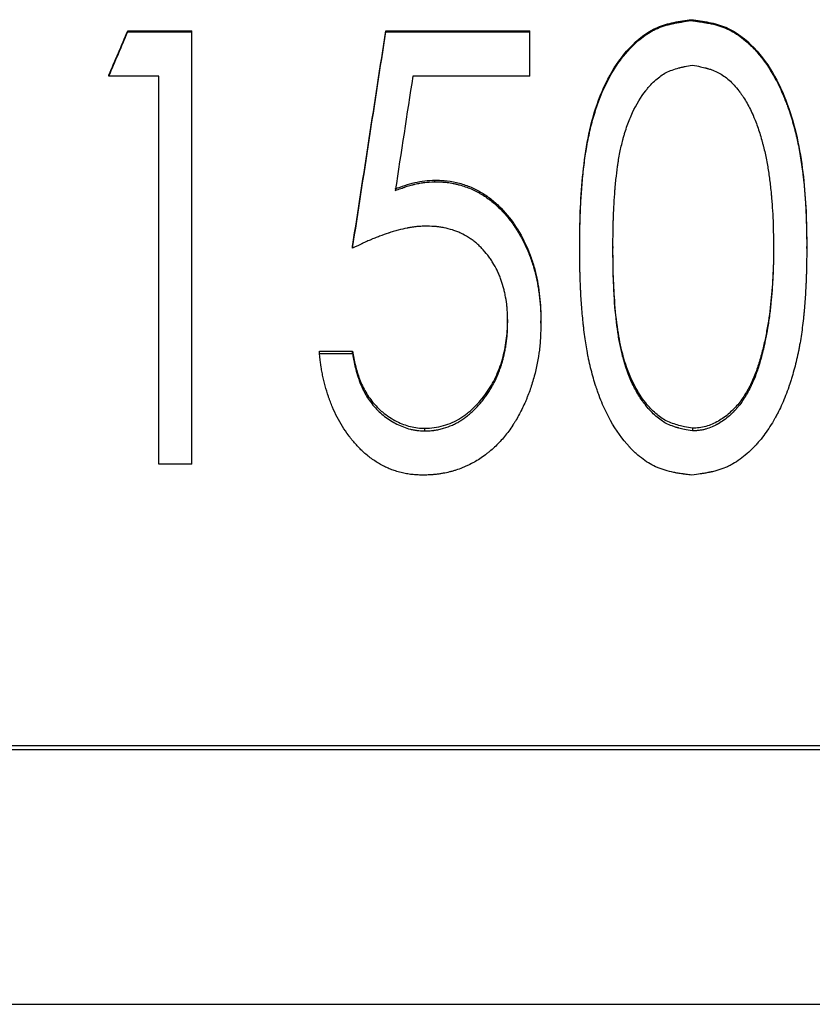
# Model space of a CAD drawing. Header units: millimetres. Extents: x -182 to 480, y -142 to 210.
# Tile 3 of 15: x -16 to 2, y -28 to -5. Entities that reach past the tile are written whole.
import ezdxf

# ---------------------------------------------------------------- set-up
doc = ezdxf.new("R2010")
doc.units = ezdxf.units.MM

msp = doc.modelspace()

# ---------------------------------------------------------------- linework, layer by layer
at = {"color": 7, "linetype": 'Continuous', "lineweight": 25}
for p, q in [((-0.683, -5.097), (-0.683, -5.075)), ((-13.728, -5.354), (-13.728, -5.331)), ((-13.728, -5.331), (-12.244, -5.331)), ((-13.728, -5.354), (-12.244, -5.354)), ((-12.244, -15.355), (-12.244, -5.331)), ((-7.756, -5.331), (-4.423, -5.331)), ((-7.756, -5.354), (-7.756, -5.331)), ((-7.756, -5.354), (-4.423, -5.354)), ((-4.423, -6.383), (-4.423, -5.331)), ((-14.167, -6.383), (-14.167, -6.356)), ((-13.013, -6.383), (-14.167, -6.383)), ((-13.013, -15.355), (-13.013, -6.383)), ((-4.423, -6.383), (-7.133, -6.383)), ((-6.619, -8.824), (-6.619, -8.787)), ((-8.526, -10.364), (-8.526, -10.32)), ((-3.269, -10.368), (-3.269, -10.324)), ((-2.5, -10.32), (-2.5, -10.364)), ((1.218, -10.32), (1.218, -10.364)), ((1.987, -10.368), (1.987, -10.324)), ((-4.936, -12.058), (-4.936, -12.007)), ((-4.167, -12.096), (-4.167, -12.045)), ((-9.295, -12.744), (-8.526, -12.744)), ((-9.295, -12.798), (-9.295, -12.744)), ((-8.526, -12.798), (-8.526, -12.744)), ((-9.295, -12.798), (-8.526, -12.798)), ((0.938, -12.822), (0.938, -12.876)), ((-6.855, -14.589), (-6.855, -14.527)), ((-0.659, -14.527), (-0.659, -14.589)), ((-12.244, -15.355), (-13.013, -15.355)), ((19, -21.871), (-35, -21.871)), ((19, -21.964), (-35, -21.964)), ((-35, -27.852), (19, -27.852))]:
    msp.add_line(p, q, dxfattribs=at)
for points, knots in [([(-3.269, -10.324), (-3.267, -10.056), (-3.262, -9.519), (-3.21, -8.715), (-3.109, -7.915), (-2.917, -7.116), (-2.605, -6.365), (-2.138, -5.703), (-1.61, -5.273), (-1.152, -5.146), (-0.886, -5.102), (-0.751, -5.084), (-0.683, -5.075)], [0, 0, 0, 0, 0.1249602, 0.2499201, 0.3748808, 0.4998402, 0.6314445, 0.7497681, 0.8747488, 0.9367524, 0.9682617, 1, 1, 1, 1]), ([(-3.269, -10.368), (-3.268, -10.188), (-3.266, -10.031), (-3.262, -9.829), (-3.26, -9.768), (-3.258, -9.684), (-3.258, -9.657), (-3.256, -9.619), (-3.256, -9.607), (-3.255, -9.589), (-3.255, -9.583), (-3.255, -9.574), (-3.255, -9.571), (-3.255, -9.567), (-3.255, -9.566), (-3.254, -9.563), (-3.254, -9.562), (-3.249, -9.424), (-3.242, -9.288), (-3.229, -9.087), (-3.224, -9.02), (-3.216, -8.92), (-3.214, -8.886), (-3.209, -8.836), (-3.208, -8.82), (-3.205, -8.795), (-3.205, -8.786), (-3.203, -8.77), (-3.202, -8.763), (-3.188, -8.605), (-3.172, -8.465), (-3.145, -8.264), (-3.135, -8.199), (-3.121, -8.104), (-3.116, -8.073), (-3.108, -8.027), (-3.105, -8.012), (-3.101, -7.989), (-3.1, -7.981), (-3.098, -7.97), (-3.097, -7.966), (-3.096, -7.959), (-3.095, -7.956), (-3.069, -7.811), (-3.04, -7.676), (-2.992, -7.48), (-2.975, -7.415), (-2.948, -7.32), (-2.939, -7.289), (-2.924, -7.243), (-2.92, -7.227), (-2.912, -7.204), (-2.91, -7.196), (-2.906, -7.185), (-2.905, -7.181), (-2.903, -7.174), (-2.902, -7.17), (-2.807, -6.878), (-2.696, -6.616), (-2.5, -6.265), (-2.43, -6.154), (-2.319, -5.999), (-2.28, -5.949), (-2.221, -5.876), (-2.201, -5.852), (-2.17, -5.817), (-2.16, -5.805), (-2.145, -5.788), (-2.139, -5.782), (-2.132, -5.774), (-2.129, -5.771), (-2.124, -5.765), (-2.122, -5.763), (-2.014, -5.647), (-1.908, -5.551), (-1.746, -5.43), (-1.691, -5.393), (-1.609, -5.345), (-1.582, -5.33), (-1.526, -5.301), (-1.498, -5.288), (-1.416, -5.252), (-1.357, -5.231), (-1.261, -5.202), (-1.228, -5.193), (-1.177, -5.18), (-1.159, -5.176), (-1.132, -5.17), (-1.123, -5.168), (-1.11, -5.165), (-1.105, -5.164), (-1.096, -5.162), (-1.091, -5.161), (-1.058, -5.154), (-1.026, -5.148), (-0.976, -5.139), (-0.959, -5.137), (-0.932, -5.132), (-0.923, -5.131), (-0.909, -5.129), (-0.905, -5.128), (-0.898, -5.127), (-0.896, -5.127), (-0.891, -5.126), (-0.888, -5.125), (-0.841, -5.118), (-0.774, -5.109), (-0.683, -5.097)], [0, 0, 0, 0, 0.0625, 0.0625, 0.09375, 0.09375, 0.109375, 0.109375, 0.117188, 0.117188, 0.121094, 0.121094, 0.123047, 0.123047, 0.124023, 0.124023, 0.125, 0.125, 0.1875, 0.1875, 0.21875, 0.21875, 0.234375, 0.234375, 0.242188, 0.242188, 0.246094, 0.246094, 0.25, 0.25, 0.3125, 0.3125, 0.34375, 0.34375, 0.359375, 0.359375, 0.367188, 0.367188, 0.371094, 0.371094, 0.373047, 0.373047, 0.375, 0.375, 0.4375, 0.4375, 0.46875, 0.46875, 0.484375, 0.484375, 0.492188, 0.492188, 0.496094, 0.496094, 0.498047, 0.498047, 0.5, 0.5, 0.625, 0.625, 0.6875, 0.6875, 0.71875, 0.71875, 0.734375, 0.734375, 0.742188, 0.742188, 0.746094, 0.746094, 0.748047, 0.748047, 0.75, 0.75, 0.8125, 0.8125, 0.84375, 0.84375, 0.859375, 0.859375, 0.875, 0.875, 0.90625, 0.90625, 0.921875, 0.921875, 0.929688, 0.929688, 0.933594, 0.933594, 0.935547, 0.935547, 0.9375, 0.9375, 0.953125, 0.953125, 0.960938, 0.960938, 0.964844, 0.964844, 0.966797, 0.966797, 0.967773, 0.967773, 0.96875, 0.96875, 1, 1, 1, 1]), ([(-0.683, -5.075), (-0.615, -5.084), (-0.479, -5.101), (-0.211, -5.145), (0.25, -5.269), (1.015, -5.873), (1.519, -6.864), (1.798, -7.904), (1.918, -8.707), (1.968, -9.38), (1.982, -9.919), (1.986, -10.189), (1.987, -10.324)], [0, 0, 0, 0, 0.031759, 0.0633, 0.125421, 0.250579, 0.499437, 0.624576, 0.749716, 0.874856, 0.937422, 1, 1, 1, 1]), ([(-0.683, -5.097), (-0.638, -5.103), (-0.598, -5.108), (-0.547, -5.115), (-0.531, -5.117), (-0.51, -5.12), (-0.503, -5.121), (-0.494, -5.122), (-0.491, -5.123), (-0.486, -5.123), (-0.485, -5.124), (-0.482, -5.124), (-0.481, -5.124), (-0.441, -5.13), (-0.406, -5.135), (-0.355, -5.144), (-0.339, -5.147), (-0.315, -5.151), (-0.307, -5.153), (-0.296, -5.155), (-0.292, -5.155), (-0.284, -5.157), (-0.282, -5.157), (-0.203, -5.173), (-0.134, -5.19), (-0.037, -5.218), (-0.006, -5.228), (0.054, -5.25), (0.081, -5.26), (0.223, -5.321), (0.335, -5.385), (0.499, -5.504), (0.553, -5.548), (0.634, -5.62), (0.661, -5.645), (0.701, -5.683), (0.714, -5.697), (0.734, -5.717), (0.74, -5.724), (0.75, -5.734), (0.754, -5.737), (0.76, -5.744), (0.764, -5.748), (0.933, -5.927), (1.084, -6.132), (1.284, -6.483), (1.347, -6.607), (1.435, -6.805), (1.463, -6.873), (1.504, -6.977), (1.517, -7.012), (1.537, -7.066), (1.544, -7.084), (1.553, -7.111), (1.556, -7.12), (1.561, -7.133), (1.563, -7.138), (1.566, -7.147), (1.568, -7.152), (1.612, -7.281), (1.651, -7.408), (1.705, -7.605), (1.722, -7.671), (1.746, -7.771), (1.754, -7.805), (1.765, -7.856), (1.769, -7.873), (1.774, -7.898), (1.776, -7.907), (1.78, -7.924), (1.782, -7.934), (1.809, -8.064), (1.832, -8.193), (1.863, -8.394), (1.873, -8.462), (1.887, -8.567), (1.891, -8.602), (1.898, -8.655), (1.9, -8.673), (1.903, -8.7), (1.904, -8.709), (1.906, -8.727), (1.907, -8.737), (1.922, -8.876), (1.935, -9.009), (1.95, -9.212), (1.955, -9.28), (1.961, -9.383), (1.963, -9.417), (1.965, -9.469), (1.966, -9.486), (1.967, -9.512), (1.968, -9.521), (1.968, -9.534), (1.969, -9.538), (1.969, -9.547), (1.969, -9.552), (1.972, -9.616), (1.974, -9.68), (1.977, -9.781), (1.978, -9.816), (1.979, -9.87), (1.98, -9.888), (1.98, -9.915), (1.981, -9.924), (1.981, -9.938), (1.981, -9.943), (1.981, -9.95), (1.981, -9.952), (1.981, -9.957), (1.981, -9.96), (1.983, -10.052), (1.985, -10.187), (1.987, -10.368)], [0, 0, 0, 0, 0.015625, 0.015625, 0.023438, 0.023438, 0.027344, 0.027344, 0.029297, 0.029297, 0.030273, 0.030273, 0.03125, 0.03125, 0.046875, 0.046875, 0.054688, 0.054688, 0.058594, 0.058594, 0.060547, 0.060547, 0.0625, 0.0625, 0.09375, 0.09375, 0.109375, 0.109375, 0.125, 0.125, 0.1875, 0.1875, 0.21875, 0.21875, 0.234375, 0.234375, 0.242188, 0.242188, 0.246094, 0.246094, 0.248047, 0.248047, 0.25, 0.25, 0.375, 0.375, 0.4375, 0.4375, 0.46875, 0.46875, 0.484375, 0.484375, 0.492188, 0.492188, 0.496094, 0.496094, 0.498047, 0.498047, 0.5, 0.5, 0.5625, 0.5625, 0.59375, 0.59375, 0.609375, 0.609375, 0.617188, 0.617188, 0.621094, 0.621094, 0.625, 0.625, 0.6875, 0.6875, 0.71875, 0.71875, 0.734375, 0.734375, 0.742188, 0.742188, 0.746094, 0.746094, 0.75, 0.75, 0.8125, 0.8125, 0.84375, 0.84375, 0.859375, 0.859375, 0.867188, 0.867188, 0.871094, 0.871094, 0.873047, 0.873047, 0.875, 0.875, 0.90625, 0.90625, 0.921875, 0.921875, 0.929688, 0.929688, 0.933594, 0.933594, 0.935547, 0.935547, 0.936523, 0.936523, 0.9375, 0.9375, 1, 1, 1, 1]), ([(-2.5, -10.364), (-2.498, -10.084), (-2.495, -9.873), (-2.491, -9.732), (-2.491, -9.73), (-2.491, -9.727), (-2.491, -9.725), (-2.491, -9.72), (-2.49, -9.717), (-2.49, -9.707), (-2.49, -9.7), (-2.489, -9.68), (-2.489, -9.666), (-2.488, -9.627), (-2.487, -9.6), (-2.483, -9.52), (-2.481, -9.468), (-2.473, -9.31), (-2.466, -9.206), (-2.458, -9.097), (-2.458, -9.089), (-2.457, -9.074), (-2.456, -9.067), (-2.454, -9.046), (-2.453, -9.032), (-2.45, -8.99), (-2.447, -8.962), (-2.44, -8.879), (-2.435, -8.826), (-2.418, -8.669), (-2.406, -8.569), (-2.392, -8.472), (-2.392, -8.468), (-2.391, -8.461), (-2.39, -8.457), (-2.389, -8.447), (-2.388, -8.44), (-2.384, -8.419), (-2.382, -8.405), (-2.376, -8.364), (-2.372, -8.336), (-2.358, -8.255), (-2.348, -8.202), (-2.318, -8.047), (-2.295, -7.949), (-2.27, -7.852), (-2.269, -7.848), (-2.267, -7.841), (-2.266, -7.837), (-2.263, -7.827), (-2.261, -7.82), (-2.255, -7.798), (-2.252, -7.784), (-2.24, -7.742), (-2.231, -7.714), (-2.206, -7.632), (-2.188, -7.578), (-2.132, -7.421), (-2.092, -7.321), (-1.959, -7.036), (-1.856, -6.866), (-1.737, -6.715), (-1.734, -6.711), (-1.729, -6.705), (-1.727, -6.702), (-1.72, -6.693), (-1.715, -6.687), (-1.701, -6.67), (-1.691, -6.658), (-1.663, -6.625), (-1.644, -6.603), (-1.586, -6.541), (-1.547, -6.503), (-1.428, -6.399), (-1.348, -6.342), (-1.183, -6.256), (-1.086, -6.22), (-0.965, -6.189), (-0.96, -6.188), (-0.948, -6.185), (-0.942, -6.183), (-0.923, -6.178), (-0.91, -6.175), (-0.89, -6.171), (-0.883, -6.169), (-0.872, -6.167), (-0.869, -6.166), (-0.865, -6.165), (-0.862, -6.165), (-0.851, -6.163), (-0.841, -6.16), (-0.786, -6.149), (-0.729, -6.139), (-0.659, -6.126)], [0, 0, 0, 0, 0.125, 0.125, 0.125977, 0.125977, 0.126953, 0.126953, 0.128906, 0.128906, 0.132812, 0.132812, 0.140625, 0.140625, 0.15625, 0.15625, 0.1875, 0.1875, 0.25, 0.25, 0.253906, 0.253906, 0.257812, 0.257812, 0.265625, 0.265625, 0.28125, 0.28125, 0.3125, 0.3125, 0.375, 0.375, 0.376953, 0.376953, 0.378906, 0.378906, 0.382812, 0.382812, 0.390625, 0.390625, 0.40625, 0.40625, 0.4375, 0.4375, 0.5, 0.5, 0.501953, 0.501953, 0.503906, 0.503906, 0.507812, 0.507812, 0.515625, 0.515625, 0.53125, 0.53125, 0.5625, 0.5625, 0.625, 0.625, 0.75, 0.75, 0.751953, 0.751953, 0.753906, 0.753906, 0.757812, 0.757812, 0.765625, 0.765625, 0.78125, 0.78125, 0.8125, 0.8125, 0.875, 0.875, 0.9375, 0.9375, 0.941406, 0.941406, 0.945312, 0.945312, 0.953125, 0.953125, 0.957031, 0.957031, 0.958984, 0.958984, 0.960938, 0.960938, 0.96875, 0.96875, 1, 1, 1, 1]), ([(-0.659, -6.126), (-0.519, -6.152), (-0.414, -6.175), (-0.346, -6.193), (-0.343, -6.194), (-0.34, -6.195), (-0.338, -6.195), (-0.333, -6.196), (-0.329, -6.197), (-0.319, -6.2), (-0.312, -6.202), (-0.291, -6.208), (-0.278, -6.212), (-0.238, -6.225), (-0.213, -6.234), (-0.14, -6.261), (-0.095, -6.281), (-0.013, -6.324), (0.028, -6.35), (0.109, -6.407), (0.149, -6.438), (0.267, -6.543), (0.343, -6.626), (0.419, -6.725), (0.421, -6.727), (0.425, -6.732), (0.426, -6.734), (0.432, -6.742), (0.436, -6.747), (0.447, -6.762), (0.454, -6.772), (0.476, -6.802), (0.49, -6.823), (0.533, -6.886), (0.56, -6.93), (0.64, -7.066), (0.69, -7.163), (0.739, -7.273), (0.741, -7.278), (0.746, -7.289), (0.748, -7.295), (0.755, -7.311), (0.76, -7.323), (0.774, -7.357), (0.784, -7.38), (0.811, -7.45), (0.829, -7.498), (0.882, -7.647), (0.915, -7.752), (0.947, -7.869), (0.949, -7.875), (0.952, -7.887), (0.954, -7.893), (0.959, -7.912), (0.962, -7.925), (0.972, -7.962), (0.979, -7.987), (0.998, -8.063), (1.01, -8.114), (1.044, -8.268), (1.065, -8.372), (1.084, -8.485), (1.085, -8.49), (1.087, -8.502), (1.088, -8.509), (1.091, -8.527), (1.093, -8.539), (1.099, -8.575), (1.103, -8.6), (1.114, -8.675), (1.121, -8.726), (1.141, -8.882), (1.153, -8.991), (1.165, -9.111), (1.165, -9.117), (1.166, -9.13), (1.167, -9.137), (1.169, -9.156), (1.17, -9.169), (1.173, -9.208), (1.175, -9.234), (1.182, -9.312), (1.186, -9.365), (1.196, -9.522), (1.201, -9.628), (1.206, -9.737), (1.206, -9.738), (1.206, -9.743), (1.206, -9.745), (1.206, -9.752), (1.206, -9.756), (1.207, -9.77), (1.207, -9.78), (1.208, -9.809), (1.209, -9.83), (1.21, -9.896), (1.211, -9.944), (1.215, -10.101), (1.216, -10.224), (1.218, -10.364)], [0, 0, 0, 0, 0.0625, 0.0625, 0.063477, 0.063477, 0.064453, 0.064453, 0.066406, 0.066406, 0.070312, 0.070312, 0.078125, 0.078125, 0.09375, 0.09375, 0.125, 0.125, 0.15625, 0.15625, 0.1875, 0.1875, 0.25, 0.25, 0.251953, 0.251953, 0.253906, 0.253906, 0.257812, 0.257812, 0.265625, 0.265625, 0.28125, 0.28125, 0.3125, 0.3125, 0.375, 0.375, 0.378906, 0.378906, 0.382812, 0.382812, 0.390625, 0.390625, 0.40625, 0.40625, 0.4375, 0.4375, 0.5, 0.5, 0.503906, 0.503906, 0.507812, 0.507812, 0.515625, 0.515625, 0.53125, 0.53125, 0.5625, 0.5625, 0.625, 0.625, 0.628906, 0.628906, 0.632812, 0.632812, 0.640625, 0.640625, 0.65625, 0.65625, 0.6875, 0.6875, 0.75, 0.75, 0.753906, 0.753906, 0.757812, 0.757812, 0.765625, 0.765625, 0.78125, 0.78125, 0.8125, 0.8125, 0.875, 0.875, 0.876953, 0.876953, 0.878906, 0.878906, 0.882812, 0.882812, 0.890625, 0.890625, 0.90625, 0.90625, 0.9375, 0.9375, 1, 1, 1, 1]), ([(-7.538, -8.988), (-7.464, -8.961), (-7.316, -8.906), (-7.088, -8.842), (-6.855, -8.795), (-6.698, -8.789), (-6.619, -8.787)], [0, 0, 0, 0, 0.2500614, 0.5000645, 0.7500112, 1, 1, 1, 1]), ([(-7.538, -9.027), (-7.489, -9.008), (-7.446, -8.992), (-7.39, -8.972), (-7.373, -8.966), (-7.349, -8.958), (-7.342, -8.956), (-7.332, -8.952), (-7.328, -8.951), (-7.323, -8.949), (-7.322, -8.949), (-7.318, -8.948), (-7.318, -8.948), (-7.278, -8.934), (-7.24, -8.923), (-7.183, -8.907), (-7.164, -8.902), (-7.135, -8.894), (-7.126, -8.892), (-7.107, -8.887), (-7.098, -8.885), (-7.045, -8.872), (-7.005, -8.863), (-6.946, -8.853), (-6.928, -8.849), (-6.9, -8.845), (-6.891, -8.844), (-6.877, -8.842), (-6.873, -8.841), (-6.866, -8.84), (-6.864, -8.84), (-6.859, -8.839), (-6.856, -8.839), (-6.803, -8.832), (-6.724, -8.828), (-6.619, -8.824)], [0, 0, 0, 0, 0.125, 0.125, 0.1875, 0.1875, 0.21875, 0.21875, 0.234375, 0.234375, 0.242188, 0.242188, 0.25, 0.25, 0.375, 0.375, 0.4375, 0.4375, 0.46875, 0.46875, 0.5, 0.5, 0.625, 0.625, 0.6875, 0.6875, 0.71875, 0.71875, 0.734375, 0.734375, 0.742188, 0.742188, 0.75, 0.75, 1, 1, 1, 1]), ([(-6.619, -8.787), (-6.571, -8.788), (-6.476, -8.79), (-6.287, -8.805), (-6.052, -8.853), (-5.782, -8.944), (-5.528, -9.074), (-5.296, -9.24), (-5.014, -9.494), (-4.722, -9.872), (-4.5, -10.292), (-4.366, -10.646), (-4.289, -10.918), (-4.234, -11.195), (-4.193, -11.476), (-4.17, -11.761), (-4.168, -11.95), (-4.167, -12.045)], [0, 0, 0, 0, 0.031271, 0.062536, 0.125027, 0.188046, 0.250003, 0.312144, 0.375432, 0.499893, 0.624816, 0.687665, 0.749859, 0.811012, 0.87493, 0.93746, 1, 1, 1, 1]), ([(-6.619, -8.824), (-6.587, -8.825), (-6.559, -8.826), (-6.524, -8.827), (-6.513, -8.828), (-6.498, -8.828), (-6.493, -8.828), (-6.487, -8.829), (-6.484, -8.829), (-6.481, -8.829), (-6.48, -8.829), (-6.478, -8.829), (-6.478, -8.829), (-6.45, -8.831), (-6.425, -8.832), (-6.378, -8.836), (-6.356, -8.838), (-6.29, -8.846), (-6.244, -8.854), (-6.174, -8.867), (-6.151, -8.873), (-6.103, -8.884), (-6.078, -8.89), (-5.961, -8.922), (-5.87, -8.953), (-5.74, -9.008), (-5.697, -9.028), (-5.634, -9.06), (-5.613, -9.072), (-5.572, -9.095), (-5.551, -9.107), (-5.454, -9.166), (-5.377, -9.221), (-5.225, -9.344), (-5.153, -9.41), (-5.022, -9.543), (-4.964, -9.609), (-4.877, -9.72), (-4.849, -9.758), (-4.806, -9.818), (-4.792, -9.838), (-4.771, -9.869), (-4.764, -9.88), (-4.75, -9.901), (-4.743, -9.912), (-4.685, -10), (-4.638, -10.082), (-4.549, -10.249), (-4.508, -10.337), (-4.433, -10.514), (-4.399, -10.604), (-4.355, -10.739), (-4.341, -10.784), (-4.322, -10.852), (-4.316, -10.875), (-4.304, -10.921), (-4.298, -10.944), (-4.272, -11.055), (-4.253, -11.146), (-4.229, -11.286), (-4.222, -11.334), (-4.208, -11.43), (-4.202, -11.479), (-4.19, -11.576), (-4.186, -11.624), (-4.18, -11.695), (-4.178, -11.718), (-4.176, -11.754), (-4.176, -11.765), (-4.175, -11.783), (-4.174, -11.788), (-4.174, -11.797), (-4.174, -11.8), (-4.174, -11.806), (-4.173, -11.81), (-4.17, -11.875), (-4.168, -11.97), (-4.167, -12.096)], [0, 0, 0, 0, 0.015625, 0.015625, 0.023438, 0.023438, 0.027344, 0.027344, 0.029297, 0.029297, 0.030273, 0.030273, 0.03125, 0.03125, 0.046875, 0.046875, 0.0625, 0.0625, 0.09375, 0.09375, 0.109375, 0.109375, 0.125, 0.125, 0.1875, 0.1875, 0.21875, 0.21875, 0.234375, 0.234375, 0.25, 0.25, 0.3125, 0.3125, 0.375, 0.375, 0.4375, 0.4375, 0.46875, 0.46875, 0.484375, 0.484375, 0.492188, 0.492188, 0.5, 0.5, 0.5625, 0.5625, 0.625, 0.625, 0.6875, 0.6875, 0.71875, 0.71875, 0.734375, 0.734375, 0.75, 0.75, 0.8125, 0.8125, 0.84375, 0.84375, 0.875, 0.875, 0.90625, 0.90625, 0.921875, 0.921875, 0.929688, 0.929688, 0.933594, 0.933594, 0.935547, 0.935547, 0.9375, 0.9375, 1, 1, 1, 1]), ([(-6.813, -9.851), (-6.862, -9.852), (-6.905, -9.854), (-6.961, -9.857), (-6.979, -9.858), (-7.003, -9.86), (-7.01, -9.86), (-7.021, -9.861), (-7.024, -9.862), (-7.031, -9.862), (-7.034, -9.862), (-7.072, -9.866), (-7.107, -9.871), (-7.163, -9.879), (-7.182, -9.882), (-7.211, -9.887), (-7.221, -9.889), (-7.236, -9.892), (-7.241, -9.893), (-7.251, -9.895), (-7.257, -9.896), (-7.329, -9.91), (-7.4, -9.926), (-7.509, -9.954), (-7.546, -9.965), (-7.602, -9.981), (-7.62, -9.987), (-7.649, -9.996), (-7.658, -9.999), (-7.673, -10.004), (-7.677, -10.005), (-7.687, -10.008), (-7.692, -10.01), (-7.763, -10.033), (-7.831, -10.058), (-7.937, -10.098), (-7.972, -10.112), (-8.026, -10.134), (-8.044, -10.141), (-8.072, -10.152), (-8.081, -10.156), (-8.099, -10.164), (-8.109, -10.168), (-8.153, -10.187), (-8.187, -10.202), (-8.239, -10.225), (-8.256, -10.233), (-8.281, -10.245), (-8.29, -10.249), (-8.302, -10.255), (-8.306, -10.257), (-8.313, -10.26), (-8.315, -10.261), (-8.319, -10.263), (-8.322, -10.264), (-8.368, -10.286), (-8.436, -10.319), (-8.526, -10.364)], [0, 0, 0, 0, 0.0625, 0.0625, 0.09375, 0.09375, 0.109375, 0.109375, 0.117188, 0.117188, 0.125, 0.125, 0.1875, 0.1875, 0.21875, 0.21875, 0.234375, 0.234375, 0.242188, 0.242188, 0.25, 0.25, 0.375, 0.375, 0.4375, 0.4375, 0.46875, 0.46875, 0.484375, 0.484375, 0.492188, 0.492188, 0.5, 0.5, 0.625, 0.625, 0.6875, 0.6875, 0.71875, 0.71875, 0.734375, 0.734375, 0.75, 0.75, 0.8125, 0.8125, 0.84375, 0.84375, 0.859375, 0.859375, 0.867188, 0.867188, 0.871094, 0.871094, 0.875, 0.875, 1, 1, 1, 1]), ([(-4.936, -12.058), (-4.937, -12.013), (-4.938, -11.973), (-4.939, -11.923), (-4.94, -11.907), (-4.94, -11.886), (-4.941, -11.879), (-4.941, -11.87), (-4.941, -11.866), (-4.941, -11.862), (-4.942, -11.86), (-4.942, -11.858), (-4.942, -11.857), (-4.944, -11.821), (-4.946, -11.787), (-4.95, -11.737), (-4.952, -11.72), (-4.956, -11.686), (-4.957, -11.67), (-4.968, -11.581), (-4.979, -11.513), (-4.999, -11.413), (-5.006, -11.38), (-5.018, -11.332), (-5.022, -11.316), (-5.03, -11.284), (-5.034, -11.269), (-5.057, -11.187), (-5.079, -11.122), (-5.115, -11.027), (-5.127, -10.996), (-5.154, -10.933), (-5.168, -10.902), (-5.211, -10.812), (-5.243, -10.754), (-5.297, -10.667), (-5.315, -10.639), (-5.345, -10.596), (-5.355, -10.582), (-5.376, -10.554), (-5.385, -10.541), (-5.442, -10.467), (-5.489, -10.414), (-5.559, -10.34), (-5.582, -10.317), (-5.618, -10.283), (-5.63, -10.273), (-5.653, -10.252), (-5.665, -10.242), (-5.703, -10.211), (-5.729, -10.191), (-5.784, -10.151), (-5.812, -10.132), (-5.904, -10.074), (-5.964, -10.041), (-6.049, -10), (-6.079, -9.987), (-6.127, -9.969), (-6.143, -9.963), (-6.176, -9.951), (-6.194, -9.945), (-6.277, -9.919), (-6.343, -9.902), (-6.44, -9.882), (-6.473, -9.877), (-6.524, -9.87), (-6.541, -9.867), (-6.566, -9.865), (-6.575, -9.864), (-6.588, -9.862), (-6.592, -9.862), (-6.599, -9.861), (-6.601, -9.861), (-6.605, -9.861), (-6.608, -9.861), (-6.654, -9.857), (-6.722, -9.854), (-6.813, -9.851)], [0, 0, 0, 0, 0.03125, 0.03125, 0.046875, 0.046875, 0.054688, 0.054688, 0.058594, 0.058594, 0.060547, 0.060547, 0.0625, 0.0625, 0.09375, 0.09375, 0.109375, 0.109375, 0.125, 0.125, 0.1875, 0.1875, 0.21875, 0.21875, 0.234375, 0.234375, 0.25, 0.25, 0.3125, 0.3125, 0.34375, 0.34375, 0.375, 0.375, 0.4375, 0.4375, 0.46875, 0.46875, 0.484375, 0.484375, 0.5, 0.5, 0.5625, 0.5625, 0.59375, 0.59375, 0.609375, 0.609375, 0.625, 0.625, 0.65625, 0.65625, 0.6875, 0.6875, 0.75, 0.75, 0.78125, 0.78125, 0.796875, 0.796875, 0.8125, 0.8125, 0.875, 0.875, 0.90625, 0.90625, 0.921875, 0.921875, 0.929688, 0.929688, 0.933594, 0.933594, 0.935547, 0.935547, 0.9375, 0.9375, 1, 1, 1, 1]), ([(-0.683, -15.61), (-0.728, -15.604), (-0.768, -15.599), (-0.818, -15.592), (-0.834, -15.59), (-0.855, -15.587), (-0.862, -15.586), (-0.871, -15.585), (-0.874, -15.585), (-0.879, -15.584), (-0.88, -15.584), (-0.883, -15.583), (-0.884, -15.583), (-0.923, -15.577), (-0.959, -15.572), (-1.009, -15.563), (-1.025, -15.561), (-1.049, -15.556), (-1.057, -15.555), (-1.068, -15.553), (-1.072, -15.552), (-1.079, -15.551), (-1.082, -15.55), (-1.16, -15.535), (-1.229, -15.518), (-1.325, -15.489), (-1.355, -15.479), (-1.415, -15.458), (-1.442, -15.448), (-1.583, -15.387), (-1.693, -15.323), (-1.855, -15.204), (-1.909, -15.16), (-1.988, -15.089), (-2.014, -15.064), (-2.054, -15.025), (-2.067, -15.012), (-2.086, -14.992), (-2.093, -14.985), (-2.103, -14.975), (-2.106, -14.971), (-2.112, -14.964), (-2.116, -14.96), (-2.282, -14.783), (-2.428, -14.579), (-2.621, -14.229), (-2.682, -14.105), (-2.766, -13.908), (-2.793, -13.84), (-2.832, -13.736), (-2.845, -13.701), (-2.863, -13.648), (-2.869, -13.63), (-2.879, -13.603), (-2.882, -13.594), (-2.886, -13.58), (-2.888, -13.576), (-2.891, -13.567), (-2.892, -13.562), (-2.935, -13.433), (-2.971, -13.305), (-3.021, -13.11), (-3.036, -13.044), (-3.058, -12.945), (-3.065, -12.912), (-3.075, -12.861), (-3.079, -12.845), (-3.084, -12.819), (-3.085, -12.811), (-3.088, -12.798), (-3.089, -12.794), (-3.09, -12.786), (-3.091, -12.781), (-3.113, -12.662), (-3.133, -12.539), (-3.16, -12.339), (-3.168, -12.27), (-3.18, -12.164), (-3.184, -12.127), (-3.19, -12.072), (-3.192, -12.054), (-3.195, -12.026), (-3.196, -12.017), (-3.198, -11.998), (-3.199, -11.987), (-3.213, -11.843), (-3.224, -11.708), (-3.237, -11.507), (-3.241, -11.44), (-3.247, -11.34), (-3.248, -11.307), (-3.251, -11.257), (-3.251, -11.241), (-3.252, -11.216), (-3.253, -11.208), (-3.253, -11.191), (-3.254, -11.182), (-3.256, -11.115), (-3.258, -11.051), (-3.261, -10.951), (-3.262, -10.916), (-3.263, -10.863), (-3.263, -10.845), (-3.264, -10.818), (-3.264, -10.809), (-3.264, -10.795), (-3.264, -10.79), (-3.265, -10.783), (-3.265, -10.781), (-3.265, -10.776), (-3.265, -10.773), (-3.266, -10.682), (-3.268, -10.547), (-3.269, -10.368)], [0, 0, 0, 0, 0.015625, 0.015625, 0.023438, 0.023438, 0.027344, 0.027344, 0.029297, 0.029297, 0.030273, 0.030273, 0.03125, 0.03125, 0.046875, 0.046875, 0.054688, 0.054688, 0.058594, 0.058594, 0.060547, 0.060547, 0.0625, 0.0625, 0.09375, 0.09375, 0.109375, 0.109375, 0.125, 0.125, 0.1875, 0.1875, 0.21875, 0.21875, 0.234375, 0.234375, 0.242188, 0.242188, 0.246094, 0.246094, 0.248047, 0.248047, 0.25, 0.25, 0.375, 0.375, 0.4375, 0.4375, 0.46875, 0.46875, 0.484375, 0.484375, 0.492188, 0.492188, 0.496094, 0.496094, 0.498047, 0.498047, 0.5, 0.5, 0.5625, 0.5625, 0.59375, 0.59375, 0.609375, 0.609375, 0.617188, 0.617188, 0.621094, 0.621094, 0.623047, 0.623047, 0.625, 0.625, 0.6875, 0.6875, 0.71875, 0.71875, 0.734375, 0.734375, 0.742188, 0.742188, 0.746094, 0.746094, 0.75, 0.75, 0.8125, 0.8125, 0.84375, 0.84375, 0.859375, 0.859375, 0.867188, 0.867188, 0.871094, 0.871094, 0.875, 0.875, 0.90625, 0.90625, 0.921875, 0.921875, 0.929688, 0.929688, 0.933594, 0.933594, 0.935547, 0.935547, 0.936523, 0.936523, 0.9375, 0.9375, 1, 1, 1, 1]), ([(-0.659, -14.527), (-0.72, -14.515), (-0.825, -14.495), (-1.03, -14.449), (-1.266, -14.369), (-1.525, -14.184), (-1.803, -13.882), (-2.08, -13.424), (-2.281, -12.846), (-2.4, -12.218), (-2.464, -11.594), (-2.495, -10.948), (-2.498, -10.529), (-2.5, -10.32)], [0, 0, 0, 0, 0.037046, 0.063318, 0.125189, 0.183636, 0.250774, 0.369062, 0.500525, 0.613942, 0.750263, 0.875132, 1, 1, 1, 1]), ([(-0.659, -14.589), (-0.8, -14.563), (-0.904, -14.541), (-0.973, -14.523), (-0.975, -14.522), (-0.979, -14.521), (-0.981, -14.521), (-0.986, -14.519), (-0.989, -14.518), (-1, -14.515), (-1.007, -14.513), (-1.027, -14.508), (-1.041, -14.503), (-1.08, -14.491), (-1.106, -14.483), (-1.179, -14.455), (-1.224, -14.436), (-1.346, -14.372), (-1.428, -14.315), (-1.586, -14.177), (-1.663, -14.095), (-1.741, -13.997), (-1.742, -13.995), (-1.746, -13.99), (-1.748, -13.988), (-1.753, -13.981), (-1.757, -13.976), (-1.768, -13.962), (-1.775, -13.952), (-1.797, -13.923), (-1.811, -13.904), (-1.853, -13.844), (-1.88, -13.803), (-1.958, -13.676), (-2.006, -13.586), (-2.14, -13.303), (-2.214, -13.095), (-2.275, -12.865), (-2.275, -12.863), (-2.276, -12.858), (-2.277, -12.855), (-2.279, -12.847), (-2.28, -12.842), (-2.284, -12.826), (-2.287, -12.815), (-2.295, -12.783), (-2.3, -12.762), (-2.315, -12.695), (-2.325, -12.65), (-2.353, -12.51), (-2.37, -12.411), (-2.416, -12.1), (-2.441, -11.872), (-2.46, -11.62), (-2.46, -11.617), (-2.46, -11.611), (-2.46, -11.608), (-2.461, -11.598), (-2.462, -11.592), (-2.463, -11.573), (-2.464, -11.56), (-2.466, -11.522), (-2.468, -11.496), (-2.473, -11.419), (-2.476, -11.367), (-2.484, -11.209), (-2.488, -11.103), (-2.491, -10.993), (-2.491, -10.992), (-2.491, -10.99), (-2.491, -10.989), (-2.491, -10.986), (-2.491, -10.983), (-2.491, -10.977), (-2.492, -10.972), (-2.492, -10.958), (-2.492, -10.948), (-2.493, -10.919), (-2.493, -10.898), (-2.495, -10.832), (-2.495, -10.784), (-2.498, -10.627), (-2.499, -10.504), (-2.5, -10.364)], [0, 0, 0, 0, 0.0625, 0.0625, 0.063477, 0.063477, 0.064453, 0.064453, 0.066406, 0.066406, 0.070312, 0.070312, 0.078125, 0.078125, 0.09375, 0.09375, 0.125, 0.125, 0.1875, 0.1875, 0.25, 0.25, 0.251953, 0.251953, 0.253906, 0.253906, 0.257812, 0.257812, 0.265625, 0.265625, 0.28125, 0.28125, 0.3125, 0.3125, 0.375, 0.375, 0.5, 0.5, 0.501953, 0.501953, 0.503906, 0.503906, 0.507812, 0.507812, 0.515625, 0.515625, 0.53125, 0.53125, 0.5625, 0.5625, 0.625, 0.625, 0.75, 0.75, 0.751953, 0.751953, 0.753906, 0.753906, 0.757812, 0.757812, 0.765625, 0.765625, 0.78125, 0.78125, 0.8125, 0.8125, 0.875, 0.875, 0.875977, 0.875977, 0.876953, 0.876953, 0.878906, 0.878906, 0.882812, 0.882812, 0.890625, 0.890625, 0.90625, 0.90625, 0.9375, 0.9375, 1, 1, 1, 1]), ([(1.987, -10.368), (1.985, -10.548), (1.983, -10.695), (1.98, -10.836), (1.979, -10.862), (1.978, -10.891), (1.978, -10.897), (1.978, -10.906), (1.978, -10.909), (1.978, -10.918), (1.978, -10.922), (1.977, -10.945), (1.977, -10.962), (1.975, -11.014), (1.974, -11.049), (1.972, -11.098), (1.972, -11.115), (1.971, -11.139), (1.97, -11.147), (1.97, -11.163), (1.969, -11.17), (1.963, -11.32), (1.955, -11.458), (1.94, -11.66), (1.935, -11.726), (1.926, -11.825), (1.923, -11.858), (1.918, -11.907), (1.916, -11.923), (1.914, -11.947), (1.913, -11.955), (1.911, -11.971), (1.91, -11.978), (1.894, -12.131), (1.875, -12.27), (1.845, -12.47), (1.834, -12.536), (1.816, -12.632), (1.81, -12.663), (1.801, -12.71), (1.798, -12.726), (1.793, -12.749), (1.792, -12.757), (1.789, -12.772), (1.787, -12.779), (1.757, -12.923), (1.725, -13.056), (1.671, -13.251), (1.653, -13.315), (1.623, -13.411), (1.613, -13.443), (1.597, -13.49), (1.592, -13.506), (1.584, -13.529), (1.582, -13.537), (1.576, -13.552), (1.574, -13.559), (1.523, -13.706), (1.472, -13.836), (1.39, -14.021), (1.362, -14.081), (1.319, -14.168), (1.304, -14.197), (1.282, -14.239), (1.274, -14.253), (1.263, -14.274), (1.259, -14.281), (1.251, -14.294), (1.248, -14.3), (1.174, -14.431), (1.1, -14.547), (0.98, -14.71), (0.939, -14.763), (0.875, -14.839), (0.853, -14.864), (0.82, -14.9), (0.809, -14.913), (0.793, -14.93), (0.787, -14.936), (0.779, -14.945), (0.776, -14.948), (0.77, -14.954), (0.768, -14.957), (0.658, -15.071), (0.551, -15.165), (0.387, -15.284), (0.331, -15.32), (0.248, -15.367), (0.22, -15.382), (0.165, -15.41), (0.136, -15.423), (0.054, -15.458), (-0.006, -15.479), (-0.102, -15.508), (-0.136, -15.517), (-0.188, -15.529), (-0.205, -15.533), (-0.232, -15.539), (-0.241, -15.541), (-0.255, -15.544), (-0.259, -15.545), (-0.268, -15.547), (-0.274, -15.548), (-0.307, -15.554), (-0.339, -15.56), (-0.389, -15.569), (-0.406, -15.571), (-0.433, -15.576), (-0.442, -15.577), (-0.456, -15.579), (-0.46, -15.58), (-0.467, -15.581), (-0.47, -15.581), (-0.474, -15.582), (-0.478, -15.582), (-0.524, -15.589), (-0.592, -15.598), (-0.683, -15.61)], [0, 0, 0, 0, 0.0625, 0.0625, 0.078125, 0.078125, 0.082031, 0.082031, 0.083984, 0.083984, 0.085938, 0.085938, 0.09375, 0.09375, 0.109375, 0.109375, 0.117188, 0.117188, 0.121094, 0.121094, 0.125, 0.125, 0.1875, 0.1875, 0.21875, 0.21875, 0.234375, 0.234375, 0.242188, 0.242188, 0.246094, 0.246094, 0.25, 0.25, 0.3125, 0.3125, 0.34375, 0.34375, 0.359375, 0.359375, 0.367188, 0.367188, 0.371094, 0.371094, 0.375, 0.375, 0.4375, 0.4375, 0.46875, 0.46875, 0.484375, 0.484375, 0.492188, 0.492188, 0.496094, 0.496094, 0.5, 0.5, 0.5625, 0.5625, 0.59375, 0.59375, 0.609375, 0.609375, 0.617188, 0.617188, 0.621094, 0.621094, 0.625, 0.625, 0.6875, 0.6875, 0.71875, 0.71875, 0.734375, 0.734375, 0.742188, 0.742188, 0.746094, 0.746094, 0.748047, 0.748047, 0.75, 0.75, 0.8125, 0.8125, 0.84375, 0.84375, 0.859375, 0.859375, 0.875, 0.875, 0.90625, 0.90625, 0.921875, 0.921875, 0.929688, 0.929688, 0.933594, 0.933594, 0.935547, 0.935547, 0.9375, 0.9375, 0.953125, 0.953125, 0.960938, 0.960938, 0.964844, 0.964844, 0.966797, 0.966797, 0.967773, 0.967773, 0.96875, 0.96875, 1, 1, 1, 1]), ([(1.218, -10.32), (1.218, -10.425), (1.217, -10.636), (1.201, -11.056), (1.166, -11.582), (1.093, -12.103), (1.016, -12.516), (0.964, -12.72), (0.938, -12.822)], [0, 0, 0, 0, 0.125011, 0.250019, 0.500019, 0.749993, 0.874995, 1, 1, 1, 1]), ([(1.218, -10.364), (1.217, -10.505), (1.216, -10.611), (1.215, -10.683), (1.215, -10.687), (1.215, -10.694), (1.215, -10.697), (1.214, -10.706), (1.214, -10.713), (1.214, -10.732), (1.213, -10.744), (1.212, -10.783), (1.212, -10.809), (1.209, -10.888), (1.207, -10.942), (1.202, -11.026), (1.201, -11.055), (1.198, -11.111), (1.196, -11.139), (1.191, -11.222), (1.188, -11.276), (1.176, -11.434), (1.168, -11.534), (1.156, -11.654), (1.153, -11.681), (1.147, -11.731), (1.145, -11.757), (1.135, -11.834), (1.129, -11.886), (1.107, -12.042), (1.091, -12.149), (1.07, -12.271), (1.067, -12.287), (1.062, -12.315), (1.06, -12.329), (1.052, -12.37), (1.047, -12.397), (1.032, -12.475), (1.022, -12.523), (1.012, -12.572), (1.011, -12.573), (1.01, -12.578), (1.01, -12.58), (1.008, -12.587), (1.007, -12.592), (1.004, -12.606), (1.002, -12.617), (0.994, -12.649), (0.988, -12.673), (0.97, -12.75), (0.955, -12.809), (0.938, -12.876)], [0, 0, 0, 0, 0.125, 0.125, 0.128906, 0.128906, 0.132812, 0.132812, 0.140625, 0.140625, 0.15625, 0.15625, 0.1875, 0.1875, 0.25, 0.25, 0.28125, 0.28125, 0.3125, 0.3125, 0.375, 0.375, 0.5, 0.5, 0.53125, 0.53125, 0.5625, 0.5625, 0.625, 0.625, 0.75, 0.75, 0.765625, 0.765625, 0.78125, 0.78125, 0.8125, 0.8125, 0.875, 0.875, 0.878906, 0.878906, 0.882812, 0.882812, 0.890625, 0.890625, 0.90625, 0.90625, 0.9375, 0.9375, 1, 1, 1, 1]), ([(-6.855, -14.527), (-6.781, -14.524), (-6.635, -14.518), (-6.421, -14.472), (-6.213, -14.396), (-6.052, -14.31), (-5.928, -14.227), (-5.813, -14.136), (-5.623, -13.963), (-5.439, -13.732), (-5.283, -13.486), (-5.154, -13.224), (-5.031, -12.879), (-4.966, -12.517), (-4.938, -12.226), (-4.937, -12.08), (-4.936, -12.007)], [0, 0, 0, 0, 0.062515, 0.125002, 0.185432, 0.249991, 0.28017, 0.312514, 0.375035, 0.49995, 0.562875, 0.623891, 0.749943, 0.874937, 0.937462, 1, 1, 1, 1]), ([(-6.855, -14.589), (-6.806, -14.587), (-6.764, -14.585), (-6.709, -14.581), (-6.692, -14.58), (-6.669, -14.577), (-6.662, -14.577), (-6.651, -14.575), (-6.648, -14.575), (-6.643, -14.575), (-6.641, -14.574), (-6.638, -14.574), (-6.637, -14.574), (-6.6, -14.569), (-6.565, -14.563), (-6.493, -14.548), (-6.456, -14.538), (-6.348, -14.508), (-6.28, -14.482), (-6.181, -14.437), (-6.148, -14.42), (-6.1, -14.394), (-6.084, -14.385), (-6.059, -14.372), (-6.051, -14.367), (-6.035, -14.357), (-6.027, -14.352), (-5.99, -14.33), (-5.961, -14.31), (-5.902, -14.267), (-5.871, -14.242), (-5.813, -14.193), (-5.784, -14.169), (-5.744, -14.131), (-5.731, -14.119), (-5.705, -14.094), (-5.691, -14.081), (-5.632, -14.022), (-5.586, -13.969), (-5.516, -13.884), (-5.494, -13.854), (-5.459, -13.808), (-5.448, -13.793), (-5.425, -13.761), (-5.413, -13.744), (-5.359, -13.664), (-5.32, -13.601), (-5.268, -13.509), (-5.253, -13.48), (-5.221, -13.416), (-5.206, -13.383), (-5.175, -13.313), (-5.16, -13.276), (-5.132, -13.206), (-5.119, -13.171), (-5.094, -13.101), (-5.083, -13.066), (-5.067, -13.015), (-5.061, -12.998), (-5.052, -12.964), (-5.047, -12.946), (-5.025, -12.864), (-5.01, -12.795), (-4.989, -12.687), (-4.983, -12.65), (-4.974, -12.594), (-4.971, -12.575), (-4.966, -12.537), (-4.963, -12.516), (-4.956, -12.459), (-4.952, -12.422), (-4.947, -12.367), (-4.946, -12.349), (-4.944, -12.322), (-4.943, -12.314), (-4.942, -12.3), (-4.942, -12.296), (-4.942, -12.289), (-4.942, -12.287), (-4.941, -12.283), (-4.941, -12.28), (-4.939, -12.229), (-4.937, -12.156), (-4.936, -12.058)], [0, 0, 0, 0, 0.03125, 0.03125, 0.046875, 0.046875, 0.054688, 0.054688, 0.058594, 0.058594, 0.060547, 0.060547, 0.0625, 0.0625, 0.09375, 0.09375, 0.125, 0.125, 0.1875, 0.1875, 0.21875, 0.21875, 0.234375, 0.234375, 0.242188, 0.242188, 0.25, 0.25, 0.28125, 0.28125, 0.3125, 0.3125, 0.34375, 0.34375, 0.359375, 0.359375, 0.375, 0.375, 0.4375, 0.4375, 0.46875, 0.46875, 0.484375, 0.484375, 0.5, 0.5, 0.5625, 0.5625, 0.59375, 0.59375, 0.625, 0.625, 0.65625, 0.65625, 0.6875, 0.6875, 0.71875, 0.71875, 0.734375, 0.734375, 0.75, 0.75, 0.8125, 0.8125, 0.84375, 0.84375, 0.859375, 0.859375, 0.875, 0.875, 0.90625, 0.90625, 0.921875, 0.921875, 0.929688, 0.929688, 0.933594, 0.933594, 0.935547, 0.935547, 0.9375, 0.9375, 1, 1, 1, 1]), ([(-4.167, -12.096), (-4.168, -12.165), (-4.17, -12.226), (-4.173, -12.303), (-4.173, -12.327), (-4.175, -12.359), (-4.175, -12.37), (-4.176, -12.384), (-4.176, -12.389), (-4.176, -12.396), (-4.176, -12.398), (-4.177, -12.401), (-4.177, -12.402), (-4.177, -12.405), (-4.177, -12.405), (-4.18, -12.462), (-4.183, -12.515), (-4.19, -12.592), (-4.192, -12.618), (-4.197, -12.668), (-4.2, -12.691), (-4.228, -12.918), (-4.268, -13.122), (-4.35, -13.427), (-4.38, -13.527), (-4.431, -13.673), (-4.449, -13.722), (-4.477, -13.793), (-4.487, -13.817), (-4.501, -13.853), (-4.506, -13.865), (-4.516, -13.888), (-4.521, -13.899), (-4.569, -14.011), (-4.615, -14.106), (-4.688, -14.242), (-4.713, -14.287), (-4.752, -14.352), (-4.765, -14.374), (-4.785, -14.406), (-4.792, -14.416), (-4.802, -14.432), (-4.806, -14.437), (-4.812, -14.448), (-4.815, -14.452), (-4.88, -14.551), (-4.943, -14.637), (-5.042, -14.757), (-5.075, -14.795), (-5.143, -14.869), (-5.177, -14.903), (-5.248, -14.972), (-5.285, -15.006), (-5.345, -15.056), (-5.365, -15.073), (-5.396, -15.097), (-5.406, -15.106), (-5.427, -15.122), (-5.437, -15.13), (-5.495, -15.174), (-5.54, -15.206), (-5.626, -15.263), (-5.667, -15.288), (-5.748, -15.332), (-5.795, -15.356), (-5.871, -15.393), (-5.896, -15.404), (-5.932, -15.42), (-5.943, -15.425), (-5.966, -15.435), (-5.977, -15.439), (-6.035, -15.462), (-6.083, -15.479), (-6.157, -15.503), (-6.182, -15.51), (-6.22, -15.521), (-6.233, -15.525), (-6.252, -15.53), (-6.258, -15.531), (-6.271, -15.535), (-6.279, -15.537), (-6.331, -15.549), (-6.379, -15.56), (-6.456, -15.573), (-6.482, -15.578), (-6.522, -15.584), (-6.535, -15.586), (-6.563, -15.589), (-6.577, -15.591), (-6.617, -15.596), (-6.643, -15.599), (-6.682, -15.602), (-6.695, -15.603), (-6.714, -15.605), (-6.72, -15.605), (-6.73, -15.606), (-6.733, -15.606), (-6.739, -15.606), (-6.743, -15.606), (-6.78, -15.608), (-6.832, -15.609), (-6.901, -15.61)], [0, 0, 0, 0, 0.03125, 0.03125, 0.046875, 0.046875, 0.054688, 0.054688, 0.058594, 0.058594, 0.060547, 0.060547, 0.061523, 0.061523, 0.0625, 0.0625, 0.09375, 0.09375, 0.109375, 0.109375, 0.125, 0.125, 0.25, 0.25, 0.3125, 0.3125, 0.34375, 0.34375, 0.359375, 0.359375, 0.367188, 0.367188, 0.375, 0.375, 0.4375, 0.4375, 0.46875, 0.46875, 0.484375, 0.484375, 0.492188, 0.492188, 0.496094, 0.496094, 0.5, 0.5, 0.5625, 0.5625, 0.59375, 0.59375, 0.625, 0.625, 0.65625, 0.65625, 0.671875, 0.671875, 0.679688, 0.679688, 0.6875, 0.6875, 0.71875, 0.71875, 0.75, 0.75, 0.78125, 0.78125, 0.796875, 0.796875, 0.804688, 0.804688, 0.8125, 0.8125, 0.84375, 0.84375, 0.859375, 0.859375, 0.867188, 0.867188, 0.871094, 0.871094, 0.875, 0.875, 0.90625, 0.90625, 0.921875, 0.921875, 0.929688, 0.929688, 0.9375, 0.9375, 0.953125, 0.953125, 0.960938, 0.960938, 0.964844, 0.964844, 0.966797, 0.966797, 0.96875, 0.96875, 1, 1, 1, 1]), ([(-8.526, -12.744), (-8.516, -12.799), (-8.497, -12.908), (-8.451, -13.126), (-8.37, -13.392), (-8.231, -13.697), (-8.047, -13.95), (-7.857, -14.14), (-7.676, -14.272), (-7.465, -14.397), (-7.243, -14.479), (-7.023, -14.521), (-6.911, -14.525), (-6.855, -14.527)], [0, 0, 0, 0, 0.0625558, 0.1251055, 0.250148, 0.3751132, 0.5000543, 0.5999224, 0.675195, 0.7500935, 0.8749551, 0.9374568, 1, 1, 1, 1]), ([(-6.901, -15.61), (-6.957, -15.609), (-7.003, -15.607), (-7.047, -15.605), (-7.056, -15.604), (-7.067, -15.604), (-7.07, -15.604), (-7.081, -15.603), (-7.087, -15.602), (-7.114, -15.6), (-7.136, -15.598), (-7.193, -15.592), (-7.233, -15.585), (-7.296, -15.574), (-7.317, -15.57), (-7.36, -15.56), (-7.383, -15.555), (-7.448, -15.539), (-7.49, -15.527), (-7.55, -15.508), (-7.57, -15.502), (-7.609, -15.488), (-7.628, -15.481), (-7.686, -15.458), (-7.724, -15.442), (-7.781, -15.414), (-7.8, -15.405), (-7.829, -15.39), (-7.838, -15.385), (-7.857, -15.375), (-7.867, -15.37), (-7.948, -15.325), (-8.019, -15.279), (-8.159, -15.176), (-8.225, -15.122), (-8.348, -15.009), (-8.403, -14.953), (-8.486, -14.859), (-8.514, -14.827), (-8.555, -14.776), (-8.568, -14.759), (-8.589, -14.732), (-8.595, -14.724), (-8.606, -14.71), (-8.609, -14.706), (-8.616, -14.697), (-8.619, -14.692), (-8.718, -14.559), (-8.804, -14.42), (-8.92, -14.195), (-8.956, -14.118), (-9.007, -13.997), (-9.023, -13.957), (-9.047, -13.895), (-9.055, -13.874), (-9.066, -13.842), (-9.07, -13.832), (-9.078, -13.81), (-9.082, -13.799), (-9.112, -13.71), (-9.137, -13.63), (-9.171, -13.507), (-9.181, -13.466), (-9.196, -13.404), (-9.201, -13.384), (-9.21, -13.342), (-9.215, -13.32), (-9.227, -13.259), (-9.235, -13.218), (-9.246, -13.156), (-9.25, -13.135), (-9.255, -13.103), (-9.256, -13.093), (-9.259, -13.077), (-9.26, -13.071), (-9.261, -13.063), (-9.261, -13.061), (-9.262, -13.055), (-9.262, -13.052), (-9.271, -12.994), (-9.281, -12.91), (-9.295, -12.798)], [0, 0, 0, 0, 0.03125, 0.03125, 0.039062, 0.039062, 0.042969, 0.042969, 0.046875, 0.046875, 0.0625, 0.0625, 0.09375, 0.09375, 0.109375, 0.109375, 0.125, 0.125, 0.15625, 0.15625, 0.171875, 0.171875, 0.1875, 0.1875, 0.21875, 0.21875, 0.234375, 0.234375, 0.242188, 0.242188, 0.25, 0.25, 0.3125, 0.3125, 0.375, 0.375, 0.4375, 0.4375, 0.46875, 0.46875, 0.484375, 0.484375, 0.492188, 0.492188, 0.496094, 0.496094, 0.5, 0.5, 0.625, 0.625, 0.6875, 0.6875, 0.71875, 0.71875, 0.734375, 0.734375, 0.742188, 0.742188, 0.75, 0.75, 0.8125, 0.8125, 0.84375, 0.84375, 0.859375, 0.859375, 0.875, 0.875, 0.90625, 0.90625, 0.921875, 0.921875, 0.929688, 0.929688, 0.933594, 0.933594, 0.935547, 0.935547, 0.9375, 0.9375, 1, 1, 1, 1]), ([(-8.526, -12.798), (-8.519, -12.835), (-8.514, -12.867), (-8.506, -12.908), (-8.504, -12.921), (-8.501, -12.938), (-8.5, -12.944), (-8.498, -12.951), (-8.498, -12.954), (-8.497, -12.957), (-8.497, -12.959), (-8.497, -12.961), (-8.497, -12.961), (-8.491, -12.993), (-8.485, -13.022), (-8.476, -13.063), (-8.473, -13.076), (-8.469, -13.095), (-8.467, -13.102), (-8.464, -13.115), (-8.463, -13.12), (-8.448, -13.182), (-8.433, -13.236), (-8.408, -13.316), (-8.4, -13.343), (-8.386, -13.382), (-8.382, -13.395), (-8.375, -13.415), (-8.372, -13.421), (-8.368, -13.434), (-8.365, -13.44), (-8.342, -13.503), (-8.319, -13.556), (-8.284, -13.632), (-8.272, -13.657), (-8.247, -13.704), (-8.235, -13.727), (-8.194, -13.797), (-8.164, -13.842), (-8.099, -13.933), (-8.063, -13.978), (-7.989, -14.065), (-7.95, -14.106), (-7.87, -14.182), (-7.829, -14.218), (-7.741, -14.285), (-7.694, -14.318), (-7.597, -14.38), (-7.549, -14.407), (-7.405, -14.48), (-7.301, -14.519), (-7.159, -14.555), (-7.131, -14.561), (-7.09, -14.569), (-7.076, -14.571), (-7.056, -14.574), (-7.049, -14.575), (-7.039, -14.576), (-7.036, -14.577), (-7.029, -14.578), (-7.025, -14.578), (-6.986, -14.582), (-6.93, -14.586), (-6.855, -14.589)], [0, 0, 0, 0, 0.03125, 0.03125, 0.046875, 0.046875, 0.054688, 0.054688, 0.058594, 0.058594, 0.060547, 0.060547, 0.0625, 0.0625, 0.09375, 0.09375, 0.109375, 0.109375, 0.117188, 0.117188, 0.125, 0.125, 0.1875, 0.1875, 0.21875, 0.21875, 0.234375, 0.234375, 0.242188, 0.242188, 0.25, 0.25, 0.3125, 0.3125, 0.34375, 0.34375, 0.375, 0.375, 0.4375, 0.4375, 0.5, 0.5, 0.5625, 0.5625, 0.625, 0.625, 0.6875, 0.6875, 0.75, 0.75, 0.875, 0.875, 0.90625, 0.90625, 0.921875, 0.921875, 0.929688, 0.929688, 0.933594, 0.933594, 0.9375, 0.9375, 1, 1, 1, 1]), ([(0.938, -12.822), (0.922, -12.876), (0.894, -12.977), (0.83, -13.176), (0.74, -13.416), (0.595, -13.695), (0.421, -13.957), (0.237, -14.146), (0.074, -14.277), (-0.061, -14.364), (-0.2, -14.434), (-0.348, -14.489), (-0.502, -14.518), (-0.607, -14.524), (-0.659, -14.527)], [0, 0, 0, 0, 0.067758, 0.125066, 0.250099, 0.375112, 0.50006, 0.62499, 0.688559, 0.750005, 0.815185, 0.875013, 0.937474, 1, 1, 1, 1]), ([(0.938, -12.876), (0.919, -12.944), (0.903, -12.998), (0.888, -13.051), (0.885, -13.06), (0.881, -13.074), (0.879, -13.078), (0.876, -13.09), (0.874, -13.096), (0.864, -13.127), (0.856, -13.152), (0.845, -13.184), (0.842, -13.192), (0.837, -13.206), (0.835, -13.213), (0.827, -13.234), (0.823, -13.247), (0.808, -13.287), (0.799, -13.313), (0.771, -13.386), (0.752, -13.431), (0.732, -13.476), (0.729, -13.483), (0.724, -13.494), (0.721, -13.5), (0.713, -13.517), (0.708, -13.528), (0.691, -13.563), (0.68, -13.586), (0.644, -13.656), (0.618, -13.703), (0.583, -13.763), (0.576, -13.775), (0.561, -13.799), (0.554, -13.811), (0.532, -13.846), (0.517, -13.868), (0.473, -13.933), (0.443, -13.973), (0.406, -14.02), (0.397, -14.03), (0.38, -14.05), (0.372, -14.06), (0.346, -14.089), (0.328, -14.108), (0.274, -14.165), (0.236, -14.202), (0.155, -14.273), (0.113, -14.306), (0.028, -14.368), (-0.015, -14.396), (-0.065, -14.424), (-0.072, -14.428), (-0.084, -14.435), (-0.09, -14.439), (-0.109, -14.449), (-0.121, -14.455), (-0.158, -14.473), (-0.182, -14.485), (-0.254, -14.516), (-0.301, -14.533), (-0.371, -14.553), (-0.396, -14.559), (-0.448, -14.569), (-0.475, -14.574), (-0.504, -14.577), (-0.504, -14.577), (-0.506, -14.577), (-0.508, -14.577), (-0.511, -14.578), (-0.513, -14.578), (-0.521, -14.579), (-0.526, -14.579), (-0.542, -14.581), (-0.554, -14.582), (-0.594, -14.585), (-0.624, -14.587), (-0.659, -14.589)], [0, 0, 0, 0, 0.0625, 0.0625, 0.078125, 0.078125, 0.085938, 0.085938, 0.09375, 0.09375, 0.125, 0.125, 0.132812, 0.132812, 0.140625, 0.140625, 0.15625, 0.15625, 0.1875, 0.1875, 0.25, 0.25, 0.257812, 0.257812, 0.265625, 0.265625, 0.28125, 0.28125, 0.3125, 0.3125, 0.375, 0.375, 0.390625, 0.390625, 0.40625, 0.40625, 0.4375, 0.4375, 0.5, 0.5, 0.515625, 0.515625, 0.53125, 0.53125, 0.5625, 0.5625, 0.625, 0.625, 0.6875, 0.6875, 0.75, 0.75, 0.757812, 0.757812, 0.765625, 0.765625, 0.78125, 0.78125, 0.8125, 0.8125, 0.875, 0.875, 0.90625, 0.90625, 0.9375, 0.9375, 0.939453, 0.939453, 0.941406, 0.941406, 0.945312, 0.945312, 0.953125, 0.953125, 0.96875, 0.96875, 1, 1, 1, 1])]:
    msp.add_open_spline(points, degree=3, knots=knots, dxfattribs=at)
for points in [[(-14.167, -6.356), (-14.02, -6.014), (-13.874, -5.673), (-13.728, -5.331)], [(-14.167, -6.383), (-14.02, -6.04), (-13.874, -5.697), (-13.728, -5.354)], [(-8.526, -10.32), (-8.269, -8.66), (-8.013, -6.996), (-7.756, -5.331)], [(-8.526, -10.364), (-8.269, -8.697), (-8.013, -7.026), (-7.756, -5.354)], [(-7.133, -6.383), (-7.268, -7.265), (-7.403, -8.146), (-7.538, -9.027)]]:
    msp.add_open_spline(points, degree=3, dxfattribs=at)

doc.saveas('drawing.dxf')
